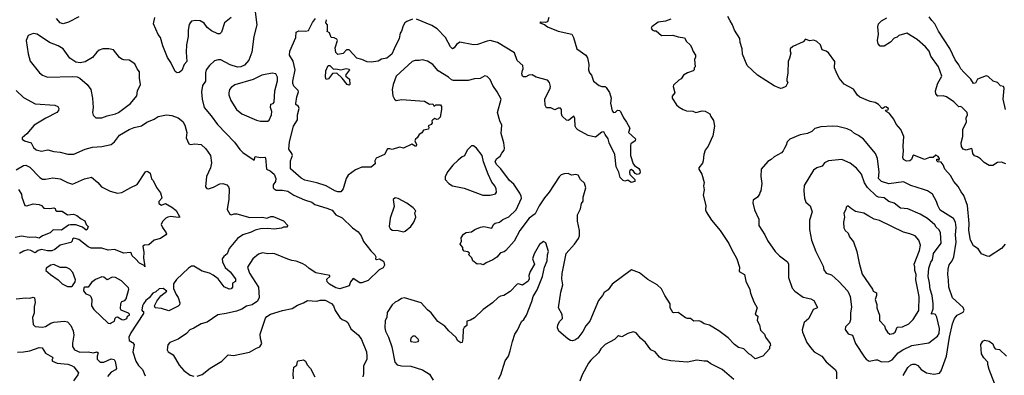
# Model space of a CAD drawing. Extents: x 1678431 to 1860718, y 384618 to 522882.
# Tile 98 of 256: x 1762378 to 1771810, y 423960 to 427365. Entities that reach past the tile are written whole.
import ezdxf

# ---------------------------------------------------------------- set-up
doc = ezdxf.new("R2010")
doc.units = 0

msp = doc.modelspace()

# ---------------------------------------------------------------- linework, layer by layer
at = {"layer": '0CON10XD'}
for points in [[(1764630.6, 427465), (1764649.4, 427315), (1764619.4, 427205), (1764602.9, 427055), (1764572.3, 426977.7), (1764529.8, 426930.2), (1764495, 426913.4), (1764465, 426908.7), (1764395, 426931.5), (1764305, 426980.9), (1764278.7, 426981.3), (1764245, 426970), (1764194.6, 426925.4), (1764165, 426883.8), (1764158.2, 426855), (1764158.1, 426775), (1764130, 426735), (1764120, 426675), (1764125.8, 426605), (1764144.2, 426525), (1764213.4, 426443.4), (1764272.2, 426362.2), (1764435, 426193.3), (1764485, 426123.3), (1764515, 426093.8), (1764625, 426020), (1764633.9, 426056.1), (1764685, 426045.7), (1764725, 426048.8), (1764733.6, 426043.6), (1764743.3, 425935), (1764778.3, 425918.3), (1764815.9, 425885.9), (1764830, 425845), (1764826.7, 425815), (1764806.7, 425785), (1764806.7, 425755), (1764814.1, 425744.1), (1764835, 425732), (1764895, 425731.4), (1764945, 425721.8), (1765005, 425684.5), (1765105, 425638.6), (1765176.5, 425616.5), (1765205.6, 425595.6), (1765318.9, 425558.9), (1765369.7, 425539.7), (1765405, 425496), (1765468.2, 425468.2), (1765565, 425372.5), (1765619.2, 425335), (1765650, 425295), (1765671.1, 425241.1), (1765740.3, 425150.3), (1765780, 425115), (1765788, 425095), (1765787.5, 425075), (1765795, 425070), (1765825, 425074), (1765857.5, 425055), (1765866.7, 425045), (1765872.5, 425015), (1765859.5, 424990.5), (1765820.5, 424969.5), (1765715, 424868.8), (1765655, 424846.7), (1765637, 424847), (1765573.6, 424886.4), (1765546.7, 424855), (1765535, 424817.5), (1765445, 424788), (1765405, 424796.2), (1765345, 424833.8), (1765324, 424855), (1765320, 424880), (1765348.8, 424905), (1765350, 424915), (1765215, 424940.5), (1765151.5, 424981.5), (1765120, 425010), (1765085, 425030.6), (1765025, 425054), (1764985, 425058.6), (1764945, 425071.4), (1764823.4, 425123.4), (1764795, 425127.1), (1764755, 425122.2), (1764705, 425131.8), (1764665, 425121.1), (1764611.9, 425075), (1764560, 424995), (1764579.1, 424939.1), (1764666, 424805), (1764670.6, 424705), (1764655, 424669.2), (1764605, 424634.5), (1764549.2, 424620.8), (1764505, 424594.6), (1764454.4, 424574.4), (1764355, 424550.9), (1764275, 424540), (1764172.4, 424467.6), (1764115, 424454.2), (1764045, 424412.5), (1764006.7, 424395), (1763975, 424360), (1763894.2, 424305.8), (1763815, 424273.3), (1763798.3, 424251.7), (1763791.2, 424205), (1763801.2, 424185), (1763848.8, 424155), (1763905, 424058), (1763949.2, 424005), (1764010.6, 423960.6), (1764045, 423952.2)], [(1762945, 427393.3), (1762845, 427341.2), (1762793.9, 427326.1), (1762765.7, 427335.7), (1762729.2, 427375)], [(1764402, 427385), (1764338.8, 427335), (1764312, 427245), (1764295, 427230), (1764275, 427230.8), (1764215, 427258.6), (1764175, 427291.4), (1764145, 427330.6), (1764105, 427354.3), (1764065, 427358.5), (1764025, 427349.2), (1764010, 427335), (1764002.6, 427317.4), (1763992.1, 427265), (1763990.8, 427205), (1763975.3, 427124.7), (1763973.1, 427055), (1763980, 426965), (1763954.5, 426935.5), (1763930.3, 426879.7), (1763905, 426858), (1763886.2, 426856.2), (1763868, 426868), (1763825.6, 426955), (1763793.8, 427003.8), (1763749.1, 427115), (1763725, 427193.3), (1763703.3, 427223.3), (1763658.6, 427325), (1763672.8, 427387.2)], [(1766792.7, 425377.3), (1766825, 425384.2), (1766900, 425370), (1766917, 425403), (1766933, 425417), (1766975, 425427.5), (1767005, 425452.5), (1767065, 425476.9), (1767134.4, 425545), (1767184.5, 425655.5), (1767183.1, 425675), (1767168.4, 425705), (1767111.3, 425791.3), (1767071.2, 425825), (1766986.6, 425936.6), (1766948.1, 425975), (1766933.2, 426005), (1766945, 426033.3), (1766981.7, 426058.3), (1766995, 426086.9), (1767018, 426115), (1767021.4, 426135), (1767015.6, 426185), (1766988.6, 426275), (1766995.7, 426355), (1766977.5, 426395), (1766954.2, 426475), (1766990, 426605), (1766952.9, 426675), (1766910.8, 426735), (1766885, 426792.5), (1766855, 426820), (1766835, 426826.7), (1766789.7, 426800.3), (1766735, 426798.6), (1766675, 426782.5), (1766535, 426781.4), (1766515, 426789.2), (1766484.5, 426814.5), (1766386, 426875), (1766335, 426936.2), (1766285, 426968), (1766235, 426981.2), (1766205.9, 426974.1), (1766165, 426974), (1766137, 426963), (1765985.8, 426825), (1765954, 426745), (1765946, 426695), (1765952, 426635), (1765966.7, 426605), (1765985, 426591.2), (1766035, 426601.2), (1766255, 426586.2), (1766305, 426557.5), (1766335, 426560), (1766345, 426540), (1766355, 426540), (1766365, 426550), (1766408.3, 426548.3), (1766417.5, 426535), (1766417.5, 426505), (1766407, 426433), (1766387, 426413), (1766375, 426410), (1766355, 426420), (1766335, 426407.5), (1766327.5, 426395), (1766328.8, 426378.8), (1766318.8, 426361.2), (1766291.7, 426348.3), (1766296.7, 426335), (1766293, 426317), (1766245, 426307.5), (1766230, 426280), (1766204.1, 426265.9), (1766186.4, 426233.6), (1766169.3, 426220.7), (1766163.3, 426205), (1766179.3, 426169.3), (1766175.8, 426154.2), (1766165, 426153.3), (1766135, 426172.5), (1766055, 426136.2), (1766015, 426144), (1765945, 426123.3), (1765925, 426130), (1765901.7, 426128.3), (1765872.5, 426075), (1765792.3, 426037.7), (1765780, 426015), (1765783.3, 425985), (1765745.8, 425954.2), (1765655, 425953.8), (1765595, 425927.5), (1765524.5, 425875.5), (1765504.2, 425845), (1765476.9, 425745), (1765453.2, 425716.8), (1765425, 425716.7), (1765396.4, 425726.4), (1765315, 425775.7), (1765225, 425802.9), (1765108.3, 425828.3), (1765075, 425848.1), (1764973.3, 425936.7), (1764971.4, 426015), (1764990.8, 426065), (1764984.6, 426085), (1764957.3, 426125), (1764962.7, 426195), (1765000, 426345), (1765038.5, 426405), (1765039.5, 426455), (1765053.8, 426515), (1765047.5, 426535), (1765023.8, 426553.8), (1765022, 426562), (1765031.1, 426625), (1765047.9, 426675), (1765045.8, 426685.8), (1765005, 426727.3), (1764993.5, 426755), (1764992.8, 426775), (1765016.3, 426883.7), (1764996.2, 426966.2), (1764963.8, 427025), (1764965.1, 427065), (1765022.9, 427195), (1765025.7, 427245), (1765053, 427257), (1765115, 427254.4), (1765145, 427259.8), (1765183.6, 427336.4), (1765211, 427375)], [(1766141.4, 427368.6), (1766085, 427348.1), (1766068.6, 427335), (1766050, 427305), (1766035.6, 427255), (1766021.9, 427235), (1766014.3, 427185), (1765964.3, 427085), (1765944.2, 427035), (1765895, 426996.2), (1765845, 426986.2), (1765813, 426967), (1765745, 426959.2), (1765705, 426962.5), (1765655, 426984), (1765606.4, 426996.4), (1765535, 427076.2), (1765510, 427075), (1765475, 427040), (1765425, 427032.5), (1765405, 427050), (1765400, 427095), (1765421.2, 427165), (1765415, 427177.5), (1765391.7, 427191.7), (1765360, 427195), (1765345, 427240), (1765322.5, 427252.5), (1765327.5, 427262.5), (1765327.5, 427315), (1765310, 427335), (1765317.5, 427365)], [(1767446, 427385), (1767433.3, 427345), (1767415, 427339.2), (1767365, 427342.5), (1767360, 427335), (1767405, 427319.4), (1767435, 427297.7), (1767535, 427255.4), (1767665.8, 427225), (1767682.5, 427195), (1767715.5, 427085.5), (1767800, 427025), (1767818.8, 426998.8), (1767830, 426935), (1767826.7, 426885), (1767837.5, 426855), (1767856, 426835), (1767875.9, 426775.9), (1767927.5, 426735), (1767955, 426723.8), (1767985, 426723.8), (1767996.2, 426715), (1768026.9, 426666.9), (1768044.4, 426615), (1768038, 426565), (1768055, 426492.5), (1768066.4, 426476.4), (1768085, 426480.8), (1768105, 426498.8), (1768125, 426496.8), (1768135, 426486.4), (1768163.6, 426425), (1768192.5, 426385), (1768223.3, 426325), (1768210, 426285), (1768276.2, 426225), (1768273.3, 426205), (1768233.3, 426175), (1768228.8, 426165), (1768230, 426065), (1768254, 425984), (1768267.5, 425967.5), (1768309.7, 425939.7), (1768320, 425925), (1768323.3, 425905), (1768315, 425887.5), (1768293, 425883), (1768273.6, 425893.6), (1768257.5, 425915), (1768235, 425930), (1768222.5, 425925), (1768218.8, 425905), (1768221.7, 425881.7), (1768270, 425835), (1768270, 425815), (1768235, 425807.5), (1768205, 425827.5), (1768175, 425820), (1768157.5, 425825), (1768131.2, 425855), (1768117.5, 425905), (1768093, 425957), (1768079.5, 426075), (1768024.6, 426184.6), (1768014.3, 426224.3), (1767986, 426265), (1767975, 426292.5), (1767955, 426288), (1767895, 426240.8), (1767822.5, 426255), (1767725, 426310), (1767710, 426325), (1767700, 426345), (1767695, 426420), (1767685, 426442.5), (1767635, 426400), (1767616.4, 426403.6), (1767575, 426440), (1767566.7, 426465), (1767568.8, 426505), (1767558, 426518), (1767535, 426518.8), (1767505, 426503.3), (1767465, 426520), (1767425, 426520), (1767411.4, 426545), (1767408.1, 426605), (1767461.2, 426708.8), (1767464.2, 426725), (1767454, 426765), (1767435, 426786), (1767325, 426814.4), (1767288.1, 426838.1), (1767255, 426832.3), (1767225, 426817.9), (1767205, 426818.9), (1767194.5, 426825), (1767188.8, 426845), (1767195, 426878.8), (1767200, 426895), (1767197.2, 426927.2), (1767143.8, 426975), (1767117.6, 427047.6), (1766955, 427147.8), (1766884.2, 427164.2), (1766855, 427160), (1766765, 427128.6), (1766725, 427123.1), (1766595, 427151.2), (1766562.3, 427127.7), (1766541.2, 427095), (1766525, 427086), (1766505, 427103.8), (1766457.1, 427195), (1766376.9, 427276.9), (1766325, 427308.8), (1766179.3, 427369.3)], [(1768615, 427370.8), (1768565, 427352), (1768495, 427339.5), (1768432.5, 427295), (1768427.5, 427285), (1768437, 427267), (1768455, 427257.5), (1768475, 427256.7), (1768525, 427213.3), (1768633.6, 427216.4), (1768685, 427200), (1768745, 427190), (1768765, 427156.7), (1768800, 427125), (1768815, 427102.5), (1768830.5, 427060.5), (1768852.5, 427025), (1768853, 427007), (1768843.3, 426985), (1768850, 426915), (1768840, 426905), (1768840, 426885), (1768830, 426875), (1768773.8, 426856.2), (1768737, 426833), (1768715, 426797.5), (1768693.6, 426786.4), (1768640.7, 426739.3), (1768636.7, 426725), (1768653.3, 426665), (1768628.3, 426631.7), (1768630, 426615), (1768670.7, 426550.7), (1768695, 426527.5), (1768733.9, 426503.9), (1768765, 426493.3), (1768825, 426490), (1768855, 426476.7), (1768915, 426491.2), (1768945, 426488.8), (1768990, 426465), (1768999.3, 426439.3), (1769025, 426400), (1769034, 426345), (1769017, 426253), (1768974, 426155), (1768943.8, 426115), (1768931.2, 426075), (1768926.4, 426013.6), (1768918.3, 425991.7), (1768885, 425947.5), (1768882.9, 425935), (1768913.8, 425885), (1768936.2, 425806.2), (1768928.8, 425775), (1768934.3, 425735), (1768926.1, 425686.1), (1768950, 425585), (1768946.2, 425545), (1768952.9, 425525), (1769005, 425446.2), (1769088.1, 425348.1), (1769171.1, 425221.1), (1769194.4, 425175), (1769249.4, 425075), (1769274, 424995), (1769271.2, 424955), (1769320, 424925), (1769335, 424860), (1769373, 424783), (1769380, 424745), (1769412.2, 424662.2), (1769443.8, 424605), (1769423.3, 424545), (1769450, 424525), (1769443.3, 424485), (1769464.1, 424444.1), (1769475, 424392.5), (1769513.3, 424355), (1769523.9, 424323.9), (1769567.5, 424265), (1769570, 424245), (1769560, 424235), (1769560, 424215), (1769496.1, 424143.9), (1769425, 424117.5), (1769385, 424153.3), (1769362.5, 424165), (1769315, 424212.5), (1769265, 424226.7), (1769225, 424253.8), (1769165, 424320), (1769075.8, 424385.8), (1768985, 424438.8), (1768935, 424453.8), (1768903.3, 424475), (1768885, 424482), (1768835, 424480), (1768805, 424503.3), (1768775, 424503.8), (1768755, 424511.2), (1768685, 424560), (1768645, 424557.5), (1768635, 424562.5), (1768610, 424605), (1768610, 424645), (1768556.7, 424725), (1768527.7, 424787.7), (1768485, 424826.7), (1768395, 424876.2), (1768315, 424941.2), (1768239.3, 424970.7), (1768055, 424832), (1768015, 424779.2), (1767975.7, 424754.3), (1767961.2, 424725), (1767921.4, 424675), (1767840.3, 424479.7), (1767801.2, 424435), (1767771.7, 424378.3), (1767725, 424316), (1767695, 424295.8), (1767675, 424290), (1767654.5, 424294.5), (1767630.2, 424310.2), (1767543, 424383), (1767529.2, 424415), (1767534.3, 424445), (1767551.7, 424478.3), (1767578, 424505), (1767575, 424542.5), (1767540, 424605), (1767561.1, 424755), (1767580, 424825), (1767572.7, 424882.7), (1767575.5, 424935), (1767611.5, 425125), (1767692.5, 425215), (1767730.9, 425269.1), (1767742, 425295), (1767742, 425345), (1767720, 425435), (1767722.5, 425495), (1767749.2, 425555), (1767759.2, 425605), (1767776.4, 425626.4), (1767776.4, 425666.4), (1767800, 425755), (1767789.4, 425799.4), (1767750, 425835), (1767726.4, 425876.4), (1767705, 425882.5), (1767685, 425880), (1767665, 425877.5), (1767630.7, 425890.7), (1767595, 425888.8), (1767565, 425880), (1767545, 425860), (1767450.8, 425715), (1767405, 425659.2), (1767355.8, 425584.2), (1767315.7, 425505), (1767257.5, 425465), (1767170.6, 425345), (1767115.4, 425244.6), (1767035, 425153.8), (1767017.7, 425142.3), (1766985, 425133.3), (1766949.5, 425090.5), (1766910, 425065), (1766845, 425037.5), (1766825, 425020), (1766815, 425017.5), (1766795, 425027.5), (1766760, 425025), (1766717.5, 425055), (1766710, 425085), (1766680, 425115), (1766688.3, 425128.3), (1766671.7, 425141.7), (1766635, 425147.5), (1766623.8, 425165), (1766622.5, 425185), (1766596.7, 425215), (1766610, 425245), (1766607.5, 425275), (1766628.3, 425311.7), (1766655, 425326.7), (1766707, 425333), (1766737.5, 425355), (1766792.7, 425377.3)], [(1771820, 425215), (1771785, 425173.1), (1771665, 425099.2), (1771645, 425100.8), (1771593, 425123), (1771561.2, 425171.2), (1771515, 425200), (1771488.1, 425255), (1771470, 425345), (1771473.2, 425415), (1771458.9, 425585), (1771423, 425683), (1771396.8, 425716.8), (1771368.9, 425768.9), (1771326.9, 425816.9), (1771293.4, 425873.4), (1771241.4, 425935), (1771224.3, 425974.3), (1771205, 426000), (1771175, 426002.5), (1771165, 426012.5), (1771165, 426030), (1771175, 426030), (1771185, 426020), (1771190, 426035), (1771176.2, 426055), (1771155, 426067.5), (1771130, 426045), (1771095, 426046.2), (1771045, 426025.7), (1770945, 426067.5), (1770935, 426060), (1770920, 426025), (1770905, 426013.3), (1770875, 426010), (1770845.8, 426025.8), (1770839.2, 426045), (1770845.5, 426105.5), (1770840, 426155), (1770848.9, 426245), (1770819.4, 426315), (1770775.8, 426365), (1770751.7, 426411.7), (1770708.3, 426468.3), (1770677.5, 426485), (1770672.5, 426497.5), (1770698.3, 426501.7), (1770700, 426515), (1770675, 426530), (1770661.7, 426528.3), (1770646.7, 426513.3), (1770640, 426515), (1770605, 426553.8), (1770572.4, 426572.4), (1770525, 426580.8), (1770425, 426621.9), (1770403.1, 426643.1), (1770365, 426700), (1770275, 426746), (1770227.8, 426805), (1770198.6, 426865), (1770184.2, 426904.2), (1770187.1, 426965), (1770125, 427047.5), (1770105, 427064.3), (1770067, 427077), (1770049.4, 427125), (1770015, 427155.7), (1769985, 427168.8), (1769945, 427163.3), (1769905, 427177.5), (1769885, 427152.5), (1769785, 427108), (1769759.2, 427085), (1769758, 427065), (1769766.2, 427045), (1769753.9, 426996.1), (1769738.8, 426965), (1769735.8, 426855), (1769726.7, 426795), (1769727.5, 426777.5), (1769736.7, 426765), (1769716.7, 426725), (1769681.7, 426708.3), (1769665, 426707.5), (1769605, 426732.5), (1769446, 426835), (1769346, 426925), (1769302, 427035), (1769300, 427085), (1769280, 427145), (1769276.2, 427185), (1769224.2, 427264.2), (1769206, 427316), (1769183.8, 427353.8), (1769161.2, 427395)], [(1771825, 425983.8), (1771785, 426001.2), (1771745, 425997.5), (1771701.7, 425968.3), (1771665, 425970), (1771617, 425997), (1771583, 426033), (1771555, 426052.5), (1771525, 426062.5), (1771508.8, 426085), (1771502.5, 426125), (1771495, 426132.5), (1771445, 426115.7), (1771417.5, 426125), (1771401.7, 426151.7), (1771395.6, 426185), (1771413.9, 426245), (1771412.7, 426317.3), (1771446.9, 426385), (1771444, 426425), (1771457.5, 426455), (1771454.5, 426475), (1771405, 426526.9), (1771386.4, 426533.6), (1771375, 426530), (1771327.2, 426577.2), (1771255.2, 426625.2), (1771225.8, 426635.8), (1771175, 426634), (1771154.7, 426654.7), (1771152.6, 426682.6), (1771173.1, 426756.9), (1771212.5, 426825), (1771178.8, 426915), (1771108, 427015), (1771090, 427065), (1771055, 427106), (1770975.4, 427175.4), (1770875.8, 427235.8), (1770801.2, 427215), (1770783.4, 427196.6), (1770755, 427186.5), (1770721.3, 427148.7), (1770658.8, 427111.2), (1770620, 427110), (1770602.9, 427132.9), (1770595.6, 427165), (1770603.6, 427225), (1770599.2, 427295), (1770605.8, 427325), (1770635, 427352.5), (1770685, 427381.4)], [(1771821.4, 426505), (1771798.9, 426605), (1771808.3, 426708.3), (1771804, 426724), (1771775, 426732.2), (1771745, 426762.9), (1771705, 426776.5), (1771655, 426820), (1771636.9, 426826.9), (1771555, 426795.5), (1771533.6, 426756.4), (1771514.5, 426755), (1771491.1, 426795), (1771421.7, 426861.7), (1771395.5, 426895), (1771375, 426934.2), (1771340.2, 426980.2), (1771289.9, 427089.9), (1771181.2, 427255), (1771144.5, 427325), (1771116.8, 427356.8), (1771091.3, 427391.3)], [(1763165, 426424.3), (1763216.7, 426445), (1763295, 426462.5), (1763325, 426476.5), (1763437.7, 426562.3), (1763500, 426635), (1763507.7, 426682.3), (1763536, 426745), (1763523.9, 426806.1), (1763523.8, 426865), (1763502.5, 426895), (1763482, 426942), (1763425, 426977.8), (1763375, 426980), (1763355, 426986.9), (1763335, 427001.4), (1763277.5, 427075), (1763233, 427087), (1763175, 427086.9), (1763137.9, 427072.1), (1763115.6, 427054.4), (1763075, 427004), (1763005, 426961.4), (1762957.4, 426952.6), (1762915, 426956.7), (1762856.5, 426995), (1762795, 427086.5), (1762745, 427114.5), (1762662, 427145), (1762545, 427225.8), (1762505, 427231.2), (1762457.5, 427215), (1762440, 427165), (1762457.3, 427037.3), (1762478.3, 426968.3), (1762566.2, 426855), (1762595, 426834), (1762645, 426814), (1762885, 426821.4), (1762926.6, 426816.6), (1762954.5, 426804.5), (1763025, 426744.2), (1763058.5, 426695), (1763076.4, 426615), (1763080.6, 426525), (1763076, 426475), (1763082, 426452), (1763106.1, 426426.1), (1763165, 426424.3)], [(1764686.1, 426393.9), (1764755, 426394), (1764767, 426403), (1764789.4, 426455), (1764792.2, 426485), (1764780, 426525), (1764782, 426555), (1764805, 426561.2), (1764815.6, 426575), (1764821.4, 426685), (1764848.3, 426778.3), (1764846.1, 426816.1), (1764830, 426845), (1764795, 426853.3), (1764697.5, 426835), (1764615, 426792.5), (1764437.9, 426742.1), (1764403.1, 426715), (1764387.1, 426695), (1764380, 426665), (1764382.5, 426645), (1764399.7, 426589.7), (1764455, 426504), (1764506.2, 426465), (1764645, 426402), (1764686.1, 426393.9)], [(1765535, 426736.7), (1765515, 426743.3), (1765466.4, 426806.4), (1765415, 426853.3), (1765375, 426850), (1765335, 426797.5), (1765315, 426793.3), (1765308.8, 426815), (1765311.1, 426875), (1765331.4, 426925), (1765347.4, 426927.4), (1765385, 426892.5), (1765405, 426895.8), (1765455, 426885.8), (1765505, 426897.5), (1765535, 426890), (1765536.7, 426885), (1765500, 426835), (1765502.5, 426825), (1765536.6, 426796.6), (1765541.2, 426745), (1765535, 426736.7)], [(1762345, 426687.5), (1762415, 426619.2), (1762525, 426559.2), (1762715, 426547.5), (1762742.7, 426532.7), (1762752, 426515), (1762749.2, 426495), (1762734, 426475), (1762627.4, 426422.6), (1762515, 426355.5), (1762446.6, 426273.4), (1762402.5, 426235), (1762401.7, 426221.7), (1762425, 426206.2), (1762486.1, 426186.1), (1762510.2, 426140.2), (1762535, 426120), (1762585, 426107.5), (1762647.3, 426117.3), (1762705, 426101.4), (1762764.4, 426095.6), (1762837.4, 426077.4), (1762895, 426076.7), (1763005, 426125.3), (1763075, 426143.1), (1763165, 426150), (1763255, 426171.2), (1763284.2, 426195.8), (1763335, 426259.2), (1763425, 426312), (1763475, 426331.9), (1763545, 426347.5), (1763596.2, 426385), (1763666.7, 426413.3), (1763705, 426439.5), (1763785, 426454.4), (1763835, 426446.9), (1763895, 426425.7), (1763938.9, 426388.9), (1763958.1, 426355), (1763978.6, 426285), (1763970.8, 426235), (1763997.5, 426175), (1764015, 426170), (1764055.5, 426175.5), (1764115, 426171.2), (1764159.6, 426129.6), (1764205.5, 426065.5), (1764215.7, 425995), (1764206.9, 425945), (1764168, 425865), (1764156.7, 425765), (1764169.3, 425749.3), (1764185, 425746.2), (1764235, 425760.8), (1764295, 425792.5), (1764325, 425798), (1764362.7, 425782.7), (1764378, 425765), (1764384, 425745), (1764382.2, 425645), (1764366.2, 425546.2), (1764392.3, 425502.3), (1764405, 425498), (1764432.9, 425507.1), (1764456.6, 425506.6), (1764582.4, 425472.4), (1764705, 425474.5), (1764745, 425463.1), (1764785, 425480.9), (1764805, 425480.9), (1764905, 425437.5), (1764946.2, 425395), (1764935, 425380), (1764905, 425380), (1764885, 425370), (1764815, 425358), (1764755.9, 425365.9), (1764685, 425362.9), (1764635, 425350.6), (1764595, 425329.4), (1764516.4, 425303.6), (1764465, 425270), (1764385, 425173.3), (1764365, 425123.3), (1764333, 425097), (1764318, 425075), (1764319.2, 425045), (1764345, 424993.8), (1764395, 424950), (1764445.8, 424884.2), (1764445, 424856.7), (1764416.2, 424843.8), (1764416, 424805), (1764405, 424786.7), (1764385, 424785.8), (1764337, 424807), (1764277.8, 424885), (1764230.3, 424920.3), (1764195, 424937.8), (1764125, 424958.5), (1764045, 425004.5), (1764025, 425006.1), (1763995, 424986.4), (1763881.3, 424878.7), (1763850, 424835), (1763850.7, 424790.7), (1763875, 424733.3), (1763895, 424703.8), (1763912.5, 424655), (1763910, 424635), (1763897.2, 424622.8), (1763805, 424577.9), (1763735, 424598.5), (1763676.1, 424606.1), (1763670, 424625), (1763690, 424670), (1763729.5, 424720.5), (1763787.5, 424765), (1763751.7, 424791.7), (1763715, 424787.5), (1763681.2, 424758.8), (1763652.5, 424745), (1763618.7, 424701.3), (1763586.2, 424675), (1763562.5, 424645), (1763552.5, 424625), (1763547.5, 424585), (1763553.6, 424573.6), (1763565, 424570), (1763565, 424552.5), (1763443.8, 424366.2), (1763423.9, 424325), (1763426, 424295), (1763456.7, 424275), (1763473.3, 424255), (1763461.2, 424185), (1763488.6, 424095), (1763515, 424053.8), (1763554.5, 424014.5), (1763580.6, 423955)], [(1770840.2, 423959.8), (1770885.6, 424035), (1770915, 424058.9), (1770935, 424067.1), (1770955, 424066.4), (1770982, 424055), (1771015, 424016), (1771065, 423982.5), (1771135, 423971.4), (1771189.7, 423980.3), (1771206.7, 424003.3), (1771256.2, 424145), (1771286.2, 424326.2), (1771315.5, 424454.5), (1771332.9, 424505), (1771360, 424535), (1771415, 424566.2), (1771425.4, 424585), (1771415, 424610.8), (1771312.8, 424702.8), (1771278, 424805), (1771276.9, 424875), (1771268.2, 424925), (1771271.2, 424975), (1771282.7, 425017.3), (1771310.4, 425055), (1771327.5, 425095), (1771348.8, 425235), (1771342.2, 425305), (1771348.2, 425375), (1771344.1, 425425), (1771325, 425460.9), (1771195, 425542.5), (1771172.2, 425585), (1771161.9, 425625), (1771121.2, 425695), (1771075, 425726.9), (1771035, 425738.1), (1770915, 425778.6), (1770845, 425813.3), (1770705, 425793.8), (1770635, 425816.9), (1770603.6, 425845), (1770612.6, 425905), (1770596.4, 426035), (1770575, 426084.2), (1770460.9, 426220.9), (1770413.8, 426255), (1770375, 426274.2), (1770345, 426302), (1770305, 426318.6), (1770215, 426343.8), (1770165, 426345.7), (1770051.2, 426338.8), (1769995, 426324), (1769965.5, 426294.5), (1769925, 426275.7), (1769856.1, 426263.9), (1769755, 426221.2), (1769730, 426195), (1769721.2, 426165), (1769703.8, 426135), (1769692.3, 426107.7), (1769675, 426090), (1769605, 426053.3), (1769577.5, 426025), (1769545, 426006.7), (1769482, 425935), (1769479.2, 425865), (1769486.7, 425795), (1769477.5, 425725), (1769468.3, 425711.7), (1769466.7, 425693.3), (1769447.5, 425665), (1769405, 425637.5), (1769400.7, 425610.7), (1769417.1, 425545), (1769460, 425455), (1769458.8, 425395), (1769515.7, 425305.7), (1769541.7, 425251.7), (1769615.8, 425145.8), (1769656.2, 425105), (1769733.8, 425045), (1769744.3, 425025), (1769742.1, 424895), (1769778, 424795), (1769804.4, 424764.4), (1769885, 424707.5), (1769958.3, 424691.7), (1769986.8, 424676.8), (1770019.3, 424610.7), (1770015, 424602.5), (1769980.7, 424589.3), (1769938.1, 424505), (1769894.1, 424465.9), (1769874.4, 424395), (1769875.8, 424374.2), (1769918.6, 424275), (1769954, 424225), (1769990, 424185), (1770062, 424145), (1770105, 424088.8), (1770190, 424015), (1770202.5, 423995), (1770204, 423925)], [(1766885, 425684), (1766935, 425697.5), (1766946, 425715), (1766943.3, 425745), (1766928.8, 425775), (1766900.3, 425810.3), (1766864.4, 425884.4), (1766820, 426005), (1766809.2, 426065), (1766755, 426135.8), (1766725, 426157.5), (1766705, 426157.5), (1766665, 426116), (1766639.7, 426060.3), (1766615, 426050.8), (1766578.8, 426021.2), (1766528.5, 425971.5), (1766479.5, 425910.5), (1766453.1, 425865), (1766452.2, 425835), (1766487.5, 425795), (1766525, 425773.1), (1766635, 425751.2), (1766815, 425685.8), (1766885, 425684)], [(1770635, 424090), (1770705, 424092.5), (1770735, 424108.2), (1770795, 424176.2), (1770838.1, 424205), (1770925, 424246.2), (1771088, 424272), (1771172, 424335), (1771185, 424360), (1771188.8, 424408.8), (1771165, 424516), (1771152.2, 424542.2), (1771135, 424547.5), (1771114.4, 424544.4), (1771111.7, 424551.7), (1771127.8, 424595), (1771129.5, 424645), (1771119.6, 424725), (1771098.7, 424785), (1771094.6, 424845), (1771080.4, 424905), (1771087.5, 424985), (1771108.1, 425041.9), (1771123.3, 425065), (1771132.9, 425125), (1771205.5, 425225), (1771199.5, 425325), (1771185, 425354), (1771158.7, 425378.7), (1771145, 425401.2), (1771075, 425460), (1771005, 425501.9), (1770885, 425554.3), (1770815, 425558.9), (1770755, 425606.9), (1770705, 425623.5), (1770658.8, 425658.8), (1770605, 425665.8), (1770585.5, 425675.5), (1770498.7, 425758.7), (1770471.5, 425801.5), (1770441.9, 425885), (1770394.6, 425944.6), (1770335, 425990.8), (1770255, 426026.2), (1770125, 426014), (1770086.7, 425995), (1770065, 425964), (1770015, 425945.8), (1769983.8, 425925), (1769892.6, 425777.4), (1769890, 425725), (1769895.8, 425655.8), (1769907.7, 425617.7), (1769951.2, 425581.2), (1769969.4, 425525), (1769944.1, 425444.1), (1769942.9, 425355), (1769963.2, 425253.2), (1770004.3, 425145), (1770074, 425005), (1770080.5, 424970.5), (1770105, 424937.5), (1770155, 424921.2), (1770225, 424858.1), (1770312.9, 424765), (1770334, 424715), (1770347.8, 424615), (1770338, 424555), (1770338.3, 424491.7), (1770328.3, 424461.7), (1770290, 424425), (1770285, 424400), (1770315, 424357.5), (1770357.5, 424345), (1770386.2, 424265), (1770471.2, 424135), (1770486.2, 424115), (1770515, 424097.1), (1770578.5, 424108.5), (1770596.8, 424106.8), (1770635, 424090)], [(1762345, 425926.2), (1762415, 425967.9), (1762435, 425973.1), (1762475, 425951.5), (1762570, 425855), (1762595, 425838.6), (1762625, 425837.1), (1762695, 425850.8), (1762765, 425842), (1762835, 425805.7), (1762885, 425789.2), (1762998.1, 425841.9), (1763065, 425856), (1763126.2, 425805), (1763162, 425765), (1763244, 425724), (1763315, 425703.8), (1763355, 425708.8), (1763442.8, 425757.2), (1763502.6, 425787.4), (1763583.2, 425906.8), (1763595, 425913.8), (1763605, 425911.2), (1763626.2, 425895), (1763641.7, 425841.7), (1763656.2, 425825), (1763687.3, 425757.3), (1763725, 425707.5), (1763733.9, 425683.9), (1763738.8, 425655), (1763710, 425625), (1763710, 425605), (1763735, 425590), (1763775, 425606), (1763835, 425571.4), (1763877, 425537), (1763912.5, 425475), (1763895, 425470), (1763825, 425479.2), (1763795.5, 425474.5), (1763778, 425465), (1763747, 425433), (1763734, 425405), (1763745.8, 425375.8), (1763781.1, 425325), (1763783.1, 425315), (1763776.7, 425305), (1763725, 425271.1), (1763664.5, 425255.5), (1763615, 425208), (1763573.9, 425206.1), (1763557.5, 425195), (1763566, 425135), (1763562.9, 425085), (1763575, 425000), (1763570, 425010), (1763524.6, 425034.6), (1763486.7, 425076.7), (1763455.8, 425105), (1763445, 425132.5), (1763437.1, 425137.1), (1763375, 425129.6), (1763285, 425164.2), (1763225, 425157.5), (1763165, 425177.8), (1763061.1, 425178.9), (1763035, 425189.5), (1762945, 425258.9), (1762895, 425272.9), (1762883.4, 425266.6), (1762879.2, 425245), (1762867.4, 425232.6), (1762765, 425206.9), (1762715, 425166.2), (1762685, 425153.3), (1762645, 425150.5), (1762585, 425164.6), (1762555, 425155.3), (1762525, 425133.8), (1762485, 425156.2), (1762455, 425162.3), (1762415, 425149.6), (1762375, 425125.4)], [(1762365, 425737.5), (1762395.5, 425695), (1762399.2, 425665), (1762427.5, 425585), (1762445, 425582.5), (1762505, 425602.2), (1762565, 425596.5), (1762585, 425585.7), (1762609.1, 425559.1), (1762665, 425556.4), (1762705, 425562.5), (1762717, 425557), (1762721.7, 425541.7), (1762732.5, 425532.5), (1762785, 425531.4), (1762837, 425497), (1762891.7, 425501.7), (1762925, 425488.8), (1762965, 425456.7), (1763000.5, 425440.5), (1763013, 425403), (1763032.5, 425385), (1763022.5, 425355), (1763015, 425351.2), (1762978.5, 425378.5), (1762915, 425400), (1762865, 425402.2), (1762845, 425396.7), (1762779.2, 425350.8), (1762696.9, 425353.1), (1762670.8, 425325), (1762595.5, 425295), (1762565, 425272.8), (1762525, 425281.7), (1762469.6, 425279.6), (1762395, 425291.7), (1762335, 425278.9)], [(1766055, 425334.7), (1766070.1, 425339.9), (1766125, 425384.6), (1766152.7, 425425), (1766173.3, 425475), (1766162, 425515), (1766171.2, 425535), (1766146, 425565), (1766085, 425606.7), (1766005, 425652.9), (1765975, 425658.8), (1765957, 425643), (1765966.2, 425575), (1765927.3, 425465), (1765916.5, 425385), (1765925.3, 425365.3), (1765945, 425349.5), (1766004, 425346), (1766055, 425334.7)], [(1770715, 424354.2), (1770745, 424361.4), (1770765, 424374.3), (1770785, 424420.8), (1770836.3, 424423.7), (1770895, 424454.5), (1770938.1, 424495), (1770990.9, 424579.1), (1770995.2, 424715.2), (1770963.3, 424875), (1770966.4, 424925), (1770952.7, 424965), (1770953.4, 424995), (1770945.4, 425025), (1770999.3, 425155), (1771007.3, 425205), (1770990, 425255), (1770955, 425295.7), (1770905.5, 425315.5), (1770845, 425330), (1770615, 425441.5), (1770563.8, 425453.8), (1770513.8, 425483.8), (1770465, 425513.8), (1770385, 425527.5), (1770345, 425552.5), (1770315, 425580), (1770305, 425580), (1770295, 425570), (1770291.7, 425548.3), (1770273, 425513), (1770280, 425475), (1770270, 425425), (1770273.6, 425373.6), (1770287, 425347), (1770315, 425322.5), (1770328.8, 425285), (1770365, 425237.5), (1770398.6, 425145), (1770419.1, 425035), (1770450, 424930), (1770546.7, 424785), (1770552.5, 424765), (1770585, 424750), (1770586.7, 424725), (1770573.8, 424685), (1770589.3, 424639.3), (1770590, 424605), (1770615.6, 424535), (1770616.2, 424485), (1770662.9, 424432.9), (1770672.1, 424402.1), (1770692.7, 424372.7), (1770715, 424354.2)], [(1766966.1, 423923.9), (1766986, 423964), (1767029.8, 424100.2), (1767060, 424145), (1767077.8, 424195), (1767097.5, 424285), (1767121.1, 424355), (1767146.9, 424393.1), (1767185.4, 424474.6), (1767207.1, 424495), (1767234.4, 424535), (1767285, 424666.7), (1767297.1, 424715), (1767335, 424780), (1767386.9, 424905), (1767404.2, 424995), (1767431.1, 425055), (1767435.5, 425114.5), (1767444, 425145), (1767418.3, 425228.3), (1767395, 425241.2), (1767357, 425213), (1767305, 425123.3), (1767290, 425075), (1767308, 425025), (1767266.7, 424955), (1767256.7, 424915), (1767258.8, 424885), (1767247.7, 424862.3), (1767195, 424822.5), (1767156.4, 424836.4), (1767145, 424833.3), (1767075, 424761.9), (1767015.4, 424724.6), (1766985, 424717.8), (1766962, 424705), (1766907.5, 424655), (1766818.5, 424591.5), (1766735, 424510.8), (1766695, 424487.5), (1766662.5, 424477.5), (1766661.7, 424438.3), (1766635, 424418.8), (1766625, 424400), (1766623.6, 424313.6), (1766616.2, 424275), (1766605, 424271.2), (1766575, 424290.8), (1766556.5, 424326.5), (1766487.5, 424385), (1766451.2, 424431.2), (1766385, 424474.2), (1766319.3, 424559.3), (1766285, 424586), (1766224.2, 424654.2), (1766065, 424700.6), (1766034.5, 424695.5), (1766005, 424674), (1765975, 424662), (1765945.7, 424634.3), (1765898.3, 424561.7), (1765895.8, 424515), (1765878, 424485), (1765875.7, 424414.3), (1765881.7, 424381.7), (1765911.4, 424325), (1765941.7, 424231.7), (1765970.8, 424085), (1765995, 424060), (1766035, 424050.8), (1766125, 424048.5), (1766235, 424012.5), (1766305, 423970.8), (1766339.5, 423915)], [(1762875, 424811.2), (1762885, 424816.7), (1762910, 424855), (1762912.5, 424875), (1762887.5, 424945), (1762858, 424975), (1762825, 424991.1), (1762765, 424993.8), (1762705, 425022.3), (1762676, 425015), (1762630, 424985), (1762627.5, 424965), (1762672.5, 424925), (1762745, 424875.8), (1762785, 424836), (1762835, 424811.2), (1762875, 424811.2)], [(1763245, 424456.7), (1763255, 424461.2), (1763285, 424480), (1763291.4, 424508.6), (1763302.3, 424517.7), (1763315, 424518.8), (1763357.5, 424495), (1763375, 424492), (1763402.5, 424505), (1763410, 424525), (1763430, 424535), (1763430, 424545), (1763420, 424555), (1763350, 424585), (1763343.8, 424595), (1763345, 424647.5), (1763355, 424665.7), (1763384, 424676), (1763398, 424692), (1763423.8, 424785), (1763419.2, 424799.2), (1763354.2, 424864.2), (1763295.6, 424895.6), (1763265, 424898.6), (1763214.1, 424874.1), (1763185, 424900), (1763165, 424903.3), (1763105, 424878), (1763065, 424850), (1763035, 424802.5), (1763000, 424805), (1762993, 424797), (1762988.3, 424768.3), (1763010.7, 424740.7), (1763046.1, 424726.1), (1763057.5, 424715), (1763067.3, 424687.3), (1763066, 424625), (1763088.9, 424588.9), (1763225, 424460), (1763245, 424456.7)], [(1762345, 424690.9), (1762435, 424701.1), (1762475, 424698), (1762505, 424708), (1762520.5, 424700.5), (1762525.8, 424655.8), (1762516, 424615), (1762516, 424555), (1762499.2, 424515), (1762507.5, 424447.5), (1762525, 424426.7), (1762595, 424420), (1762625, 424427.3), (1762675, 424459.4), (1762705, 424469.7), (1762807.1, 424477.1), (1762835, 424473.1), (1762868.1, 424438.1), (1762890.4, 424385), (1762897.3, 424345), (1762883.6, 424266.4), (1762884.6, 424234.6), (1762903.8, 424205), (1762955, 424183.2), (1763035, 424186.3), (1763085, 424174.3), (1763116.7, 424185), (1763128, 424175), (1763119.2, 424145), (1763120, 424115), (1763150, 424085), (1763185, 424087.1), (1763255, 424118.2), (1763281.5, 424111.5), (1763291.3, 424091.3), (1763305.6, 424024.4), (1763296.7, 424013.3), (1763255, 423991.8), (1763220.1, 423949.9)], [(1764077.8, 423952.2), (1764125, 423969.4), (1764202.9, 424027.1), (1764313.8, 424096.2), (1764375, 424155.5), (1764425, 424151.1), (1764577.9, 424182.1), (1764645, 424220.8), (1764678.8, 424231.2), (1764696.7, 424265), (1764683.6, 424313.6), (1764680.9, 424355), (1764732.6, 424507.4), (1764745.4, 424524.6), (1764778.8, 424545), (1764895, 424582.2), (1764989.1, 424600.9), (1765037.6, 424632.4), (1765096.3, 424653.7), (1765135, 424676.9), (1765225, 424671.2), (1765255, 424680), (1765305, 424678.8), (1765365, 424648.8), (1765384, 424625), (1765399.8, 424579.8), (1765445, 424514), (1765465.6, 424495.6), (1765505, 424478.6), (1765521.2, 424465), (1765550, 424405), (1765623.6, 424343.6), (1765652.4, 424302.4), (1765700, 424185), (1765704.2, 424145), (1765702, 424115), (1765671.2, 424048.8), (1765670.6, 423975), (1765664.4, 423945)], [(1766165, 424278.8), (1766195, 424282.5), (1766200, 424295), (1766196, 424305), (1766166.7, 424335), (1766145, 424334.2), (1766124.3, 424315), (1766120, 424295), (1766125, 424283.8), (1766165, 424278.8)], [(1769219.8, 423919.8), (1769106, 424015), (1768999.5, 424069.5), (1768965, 424096), (1768935, 424094.3), (1768865, 424106), (1768775.9, 424085.9), (1768615, 424100), (1768535, 424115.6), (1768505.6, 424135), (1768465, 424184), (1768425, 424202.5), (1768372.9, 424275), (1768325.7, 424315), (1768285, 424366), (1768255, 424376.2), (1768205, 424360), (1768145, 424330), (1768115, 424336.7), (1768105, 424333.3), (1768077, 424303), (1767985, 424253.8), (1767945.7, 424214.3), (1767924, 424175), (1767848, 424105), (1767825.8, 424075), (1767765, 423963.3), (1767742.9, 423905)], [(1771736.5, 423835), (1771664.5, 424015), (1771652, 424065), (1771653.8, 424085), (1771615, 424128), (1771591.8, 424165), (1771585.7, 424254.3), (1771605, 424287.5), (1771625, 424296.7), (1771665, 424286.7), (1771700.5, 424260.5), (1771713.8, 424225), (1771724.2, 424214.2), (1771765.7, 424205.7), (1771833, 424143)], [(1762355, 424183.3), (1762415, 424184.7), (1762475.7, 424194.3), (1762562.5, 424225), (1762592.9, 424222.9), (1762625, 424172), (1762692, 424135), (1762696, 424125), (1762686.9, 424105), (1762692, 424095), (1762735, 424077.9), (1762837.6, 424067.6), (1762875, 424055.4), (1762895, 424041.9), (1762941.9, 423985), (1762935.9, 423965), (1762892.2, 423907.8)], [(1765001.9, 423925), (1764996, 423975), (1765005, 424037.5), (1765033.6, 424056.4), (1765038.3, 424091.7), (1765045, 424100), (1765095, 424107.5), (1765116.4, 424096.4), (1765131.2, 424061.2), (1765164.2, 424024.2), (1765204, 423945)]]:
    msp.add_lwpolyline(points, dxfattribs=at)

doc.saveas('drawing.dxf')
